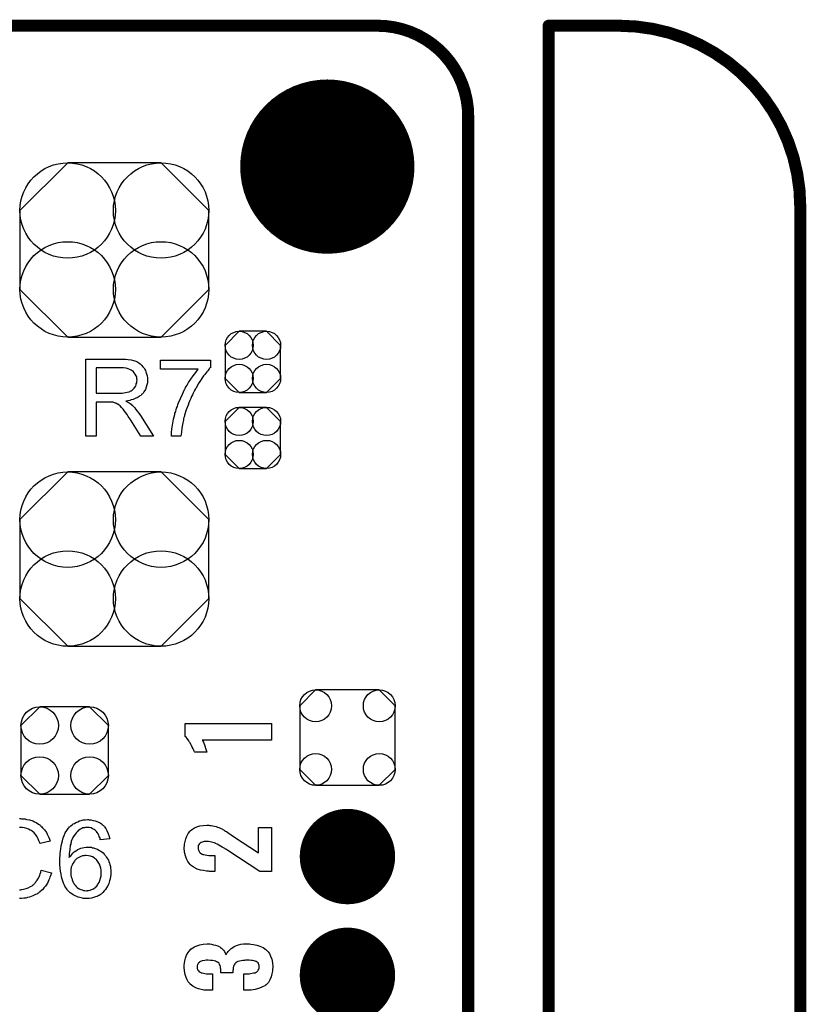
# Model space of a CAD drawing. Extents: x -0.07 to 0.95, y -0.15 to 2.1.
# Tile 26 of 26: x 0.56 to 0.95, y 1.61 to 2.1. Entities that reach past the tile are written whole.
import ezdxf

# ---------------------------------------------------------------- set-up
doc = ezdxf.new("R2010")
doc.units = 0
doc.layers.get('0').update_dxf_attribs({"linetype": 'CONTINUOUS'})
for name, color, linetype in [('gko', 6, 'CONTINUOUS'), ('gto', 2, 'CONTINUOUS'), ('gts', 1, 'CONTINUOUS')]:
    doc.layers.add(name, color=color, linetype=linetype)

# ---------------------------------------------------------------- blocks, each defined once
blk = doc.blocks.new('D63')
at = {"const_width": 0.003}
blk.add_lwpolyline([(-0.0015, 0, 1), (0.0015, 0, 1)], format="xyb", close=True, dxfattribs=at)
blk = doc.blocks.new('D60')
at = {"const_width": 0.0433}
blk.add_lwpolyline([(-0.02165, 0, 1), (0.02165, 0, 1)], format="xyb", close=True, dxfattribs=at)
blk = doc.blocks.new('D110')
blk.add_lwpolyline([(0.0469, -0.0196), (0.0469, 0.0196), (0.0232, 0.0433), (-0.0232, 0.0433), (-0.0469, 0.0196), (-0.0469, -0.0196), (-0.0232, -0.0433), (0.0232, -0.0433)], close=True)
for centre in [(-0.0232, 0.0196), (0.0232, 0.0196), (-0.0232, -0.0196), (0.0232, -0.0196)]:
    blk.add_circle(centre, 0.0237)
blk = doc.blocks.new('D121')
blk.add_lwpolyline([(0.0217, -0.0124), (0.0217, 0.0124), (0.0124, 0.0217), (-0.0124, 0.0217), (-0.0217, 0.0124), (-0.0217, -0.0124), (-0.0124, -0.0217), (0.0124, -0.0217)], close=True)
for centre in [(-0.0124, 0.0124), (0.0124, 0.0124), (-0.0124, -0.0124), (0.0124, -0.0124)]:
    blk.add_circle(centre, 0.0093)
blk = doc.blocks.new('D122')
blk.add_lwpolyline([(-0.0068, -0.0152), (0.0068, -0.0152), (0.0138, -0.0082), (0.0138, 0.0082), (0.0068, 0.0152), (-0.0068, 0.0152), (-0.0138, 0.0082), (-0.0138, -0.0082)], close=True)
for centre in [(-0.0068, 0.0082), (0.0068, 0.0082), (-0.0068, -0.0082), (0.0068, -0.0082)]:
    blk.add_circle(centre, 0.007)
blk = doc.blocks.new('D75')
at = {"const_width": 0.0237}
blk.add_lwpolyline([(-0.01185, 0, 1), (0.01185, 0, 1)], format="xyb", close=True, dxfattribs=at)
blk = doc.blocks.new('D76')
blk.add_lwpolyline([(0.0158, 0.0237), (-0.0158, 0.0237), (-0.0237, 0.0158), (-0.0237, -0.0158), (-0.0158, -0.0237), (0.0158, -0.0237), (0.0237, -0.0158), (0.0237, 0.0158)], close=True)
for centre in [(-0.0158, 0.0158), (0.0158, 0.0158), (-0.0158, -0.0158), (0.0158, -0.0158)]:
    blk.add_circle(centre, 0.0079)

msp = doc.modelspace()

# ---------------------------------------------------------------- linework, layer by layer
at = {"layer": 'gko', "color": 6, "const_width": 0.006}
for points in [[(0.161, 2.1), (0.741, 2.1)], [(0.826, 0.9764), (0.826, 2.1)], [(0.826, 2.1), (0.861, 2.1)], [(0.786, 2.055), (0.786, 2.055)], [(0.786, 2.055), (0.786, 2.055)], [(0.786, 1.06), (0.786, 2.055)], [(0.951, 2.01), (0.951, 2.01)], [(0.951, 2.01), (0.951, 2.01)], [(0.951, -0.05), (0.951, 2.01)]]:
    msp.add_lwpolyline(points, dxfattribs=at)
for points in [[(0.786, 2.055, 0.414214), (0.741, 2.1)], [(0.951, 2.01, 0.414214), (0.861, 2.1)]]:
    msp.add_lwpolyline(points, format="xyb", dxfattribs=at)
at = {"layer": 'gto', "color": 2}
for points in [[(0.6143, 1.9344), (0.6148, 1.9344), (0.6159, 1.9343), (0.6171, 1.9341), (0.6185, 1.934), (0.6197, 1.9337), (0.6203, 1.9335), (0.6208, 1.9334), (0.6209, 1.9334), (0.6209, 1.9333), (0.6213, 1.9331), (0.6218, 1.9329), (0.6224, 1.9325), (0.623, 1.932), (0.6237, 1.9314), (0.6244, 1.9306), (0.6251, 1.9297), (0.6251, 1.9296), (0.6251, 1.9296), (0.6254, 1.9292), (0.6256, 1.9287), (0.6259, 1.928), (0.6262, 1.9271), (0.6265, 1.9261), (0.6266, 1.9251), (0.6267, 1.9239), (0.6267, 1.9239), (0.6267, 1.9238), (0.6267, 1.9235), (0.6266, 1.9233), (0.6266, 1.9229), (0.6266, 1.9225), (0.6264, 1.9215), (0.626, 1.9204), (0.6256, 1.9193), (0.6249, 1.9181), (0.6245, 1.9175), (0.624, 1.917), (0.624, 1.9169), (0.6239, 1.9169), (0.6237, 1.9167), (0.6235, 1.9165), (0.6233, 1.9163), (0.6229, 1.9161), (0.6225, 1.9158), (0.622, 1.9155), (0.6215, 1.9152), (0.6209, 1.9149), (0.6202, 1.9146), (0.6195, 1.9143), (0.6186, 1.9141), (0.6178, 1.9138), (0.6169, 1.9136), (0.6159, 1.9135), (0.616, 1.9134), (0.6162, 1.9133), (0.6165, 1.9131), (0.617, 1.9129), (0.618, 1.9123), (0.6185, 1.9119), (0.6189, 1.9115), (0.619, 1.9114), (0.6193, 1.9112), (0.6198, 1.9107), (0.6203, 1.9102), (0.6209, 1.9094), (0.6216, 1.9085), (0.6224, 1.9075), (0.6231, 1.9064), (0.6297, 1.896), (0.6234, 1.896), (0.6184, 1.904), (0.6184, 1.904), (0.6183, 1.9042), (0.6181, 1.9043), (0.618, 1.9045), (0.6176, 1.9052), (0.6171, 1.9059), (0.6165, 1.9068), (0.6159, 1.9077), (0.6153, 1.9085), (0.6147, 1.9093), (0.6146, 1.9093), (0.6145, 1.9095), (0.6142, 1.9099), (0.6138, 1.9103), (0.613, 1.9111), (0.6125, 1.9115), (0.6121, 1.9118), (0.612, 1.9119), (0.6119, 1.9119), (0.6117, 1.912), (0.6114, 1.9122), (0.611, 1.9124), (0.6107, 1.9125), (0.6098, 1.9128), (0.6097, 1.9128), (0.6096, 1.9129), (0.6094, 1.9129), (0.6091, 1.9129), (0.6087, 1.913), (0.6083, 1.913), (0.6077, 1.913), (0.6011, 1.913), (0.6011, 1.896), (0.596, 1.896), (0.596, 1.9344), (0.6138, 1.9344), (0.6143, 1.9344)], [(0.6579, 1.9302), (0.6579, 1.9301), (0.6578, 1.93), (0.6575, 1.9298), (0.6573, 1.9295), (0.657, 1.9291), (0.6566, 1.9286), (0.6561, 1.9281), (0.6556, 1.9274), (0.6551, 1.9267), (0.6545, 1.926), (0.6539, 1.9251), (0.6533, 1.9242), (0.6526, 1.9232), (0.6519, 1.9221), (0.6513, 1.921), (0.6506, 1.9198), (0.6506, 1.9198), (0.6504, 1.9195), (0.6503, 1.9192), (0.65, 1.9187), (0.6497, 1.9181), (0.6494, 1.9174), (0.649, 1.9166), (0.6486, 1.9158), (0.6482, 1.9148), (0.6477, 1.9138), (0.6472, 1.9126), (0.6468, 1.9115), (0.6459, 1.9091), (0.6451, 1.9065), (0.6451, 1.9065), (0.645, 1.9063), (0.645, 1.906), (0.6448, 1.9057), (0.6447, 1.9053), (0.6446, 1.9047), (0.6445, 1.9041), (0.6443, 1.9034), (0.6442, 1.9027), (0.644, 1.9018), (0.6437, 1.9001), (0.6435, 1.8981), (0.6433, 1.896), (0.6385, 1.896), (0.6385, 1.8961), (0.6385, 1.8962), (0.6385, 1.8964), (0.6385, 1.8968), (0.6385, 1.8972), (0.6386, 1.8978), (0.6386, 1.8984), (0.6387, 1.8991), (0.6388, 1.8998), (0.6389, 1.9006), (0.6391, 1.9016), (0.6392, 1.9025), (0.6394, 1.9035), (0.6396, 1.9046), (0.6402, 1.9069), (0.6402, 1.9069), (0.6402, 1.9072), (0.6403, 1.9075), (0.6405, 1.908), (0.6407, 1.9085), (0.6409, 1.9092), (0.6411, 1.91), (0.6415, 1.9108), (0.6418, 1.9118), (0.6421, 1.9127), (0.643, 1.9148), (0.644, 1.917), (0.6451, 1.9193), (0.6451, 1.9193), (0.6452, 1.9195), (0.6454, 1.9198), (0.6456, 1.9203), (0.6459, 1.9208), (0.6463, 1.9214), (0.6467, 1.922), (0.6471, 1.9228), (0.6482, 1.9244), (0.6493, 1.926), (0.6506, 1.9277), (0.6519, 1.9294), (0.6331, 1.9294), (0.6331, 1.9339), (0.6579, 1.9339), (0.6579, 1.9302)], [(0.6132, 1.9301), (0.6011, 1.9301), (0.6011, 1.9174), (0.6125, 1.9174), (0.6132, 1.9175), (0.614, 1.9175), (0.6149, 1.9176), (0.6158, 1.9177), (0.6166, 1.9179), (0.6174, 1.9181), (0.6175, 1.9181), (0.6178, 1.9183), (0.6181, 1.9184), (0.6185, 1.9186), (0.619, 1.919), (0.6195, 1.9194), (0.62, 1.9199), (0.6204, 1.9204), (0.6205, 1.9205), (0.6206, 1.9207), (0.6208, 1.921), (0.621, 1.9215), (0.6211, 1.922), (0.6213, 1.9225), (0.6214, 1.9232), (0.6215, 1.9239), (0.6215, 1.9239), (0.6215, 1.924), (0.6214, 1.9243), (0.6214, 1.9248), (0.6213, 1.9255), (0.621, 1.9261), (0.6206, 1.9269), (0.6201, 1.9276), (0.6195, 1.9284), (0.6194, 1.9284), (0.6191, 1.9286), (0.6186, 1.9289), (0.6179, 1.9292), (0.6171, 1.9296), (0.616, 1.9299), (0.6147, 1.9301), (0.6132, 1.9301)], [(0.6882, 1.7451), (0.6539, 1.7451), (0.654, 1.745), (0.6541, 1.7448), (0.6542, 1.7445), (0.6544, 1.7441), (0.6546, 1.7435), (0.6549, 1.7427), (0.6553, 1.7417), (0.6553, 1.7416), (0.6553, 1.7414), (0.6555, 1.741), (0.6557, 1.7406), (0.656, 1.7396), (0.6562, 1.7392), (0.6563, 1.739), (0.6502, 1.739), (0.6502, 1.7391), (0.65, 1.7393), (0.6498, 1.7396), (0.6496, 1.7401), (0.6493, 1.7408), (0.6489, 1.7416), (0.6485, 1.7424), (0.648, 1.7433), (0.6479, 1.7434), (0.6478, 1.7437), (0.6475, 1.7441), (0.6472, 1.7447), (0.6463, 1.7459), (0.6458, 1.7465), (0.6454, 1.7469), (0.6454, 1.7533), (0.6882, 1.7533), (0.6882, 1.7451)], [(0.564, 1.706), (0.5645, 1.706), (0.5651, 1.7059), (0.5658, 1.7059), (0.5665, 1.7057), (0.568, 1.7054), (0.5696, 1.7049), (0.5705, 1.7045), (0.5713, 1.7041), (0.572, 1.7036), (0.5728, 1.7031), (0.5729, 1.7031), (0.573, 1.703), (0.5732, 1.7029), (0.5735, 1.7026), (0.5737, 1.7023), (0.5741, 1.7019), (0.5745, 1.7015), (0.575, 1.701), (0.5754, 1.7005), (0.5759, 1.6998), (0.5764, 1.6991), (0.5768, 1.6984), (0.5772, 1.6976), (0.5776, 1.6967), (0.578, 1.6959), (0.5783, 1.6949), (0.5733, 1.6937), (0.5733, 1.6938), (0.5732, 1.6939), (0.5731, 1.6941), (0.573, 1.6944), (0.5729, 1.6947), (0.5727, 1.6951), (0.5723, 1.696), (0.5718, 1.697), (0.5711, 1.698), (0.5703, 1.699), (0.5694, 1.6998), (0.5693, 1.6999), (0.5689, 1.7001), (0.5684, 1.7004), (0.5676, 1.7008), (0.5667, 1.7011), (0.5656, 1.7015), (0.5644, 1.7017), (0.563, 1.7017)], [(0.5631, 1.7061), (0.5636, 1.7061), (0.564, 1.706)], [(0.5977, 1.7055), (0.5981, 1.7055), (0.5985, 1.7055), (0.5996, 1.7052), (0.6007, 1.705), (0.6019, 1.7045), (0.6032, 1.7039), (0.6038, 1.7035), (0.6043, 1.703), (0.6044, 1.703), (0.6044, 1.7029), (0.6046, 1.7027), (0.6048, 1.7026), (0.6051, 1.7023), (0.6053, 1.702), (0.6059, 1.7012), (0.6065, 1.7002), (0.607, 1.699), (0.6075, 1.6976), (0.6079, 1.696), (0.6032, 1.6956), (0.6032, 1.6957), (0.6031, 1.6957), (0.6031, 1.6961), (0.6029, 1.6966), (0.6027, 1.6972), (0.6024, 1.6979), (0.6021, 1.6985), (0.6017, 1.6991), (0.6013, 1.6996), (0.6012, 1.6997), (0.601, 1.7), (0.6006, 1.7003), (0.6001, 1.7007), (0.5993, 1.701), (0.5986, 1.7014), (0.5976, 1.7016), (0.5966, 1.7017), (0.5962, 1.7017), (0.5958, 1.7016), (0.5953, 1.7015), (0.5946, 1.7014), (0.594, 1.7011), (0.5933, 1.7009), (0.5926, 1.7004), (0.5925, 1.7004), (0.5922, 1.7001), (0.5918, 1.6997), (0.5913, 1.6992), (0.5908, 1.6985), (0.5902, 1.6977), (0.5896, 1.6967), (0.5891, 1.6956), (0.5891, 1.6956), (0.589, 1.6955), (0.589, 1.6953), (0.5888, 1.6951), (0.5888, 1.6947), (0.5887, 1.6944), (0.5886, 1.6939), (0.5885, 1.6934), (0.5883, 1.6928), (0.5882, 1.6921), (0.5881, 1.6914), (0.588, 1.6906), (0.5879, 1.6897), (0.5878, 1.6888), (0.5878, 1.6878), (0.5878, 1.6868), (0.5878, 1.6869), (0.5881, 1.6872), (0.5885, 1.6876), (0.589, 1.6882), (0.5895, 1.6889), (0.5902, 1.6895), (0.591, 1.6901), (0.5919, 1.6906), (0.592, 1.6906), (0.592, 1.6907), (0.5923, 1.6909), (0.5928, 1.691), (0.5935, 1.6913), (0.5943, 1.6915), (0.5952, 1.6917), (0.5961, 1.6919), (0.5971, 1.6919), (0.5976, 1.6919), (0.5979, 1.6919), (0.5983, 1.6918), (0.5988, 1.6918), (0.5993, 1.6916), (0.5999, 1.6915), (0.6012, 1.6911), (0.6018, 1.6908), (0.6025, 1.6904), (0.6032, 1.69), (0.6039, 1.6896), (0.6046, 1.689), (0.6052, 1.6884), (0.6052, 1.6884), (0.6053, 1.6883), (0.6055, 1.6881), (0.6057, 1.6878), (0.6059, 1.6874), (0.6062, 1.687), (0.6065, 1.6865), (0.6068, 1.686), (0.6072, 1.6854), (0.6074, 1.6847), (0.6077, 1.6839), (0.608, 1.6832), (0.6082, 1.6823), (0.6083, 1.6814), (0.6084, 1.6804), (0.6085, 1.6794), (0.6085, 1.6794), (0.6085, 1.6793), (0.6085, 1.6791), (0.6085, 1.6788), (0.6084, 1.6785), (0.6084, 1.6782), (0.6083, 1.6773), (0.6081, 1.6762), (0.6078, 1.6751), (0.6074, 1.6739), (0.6069, 1.6727), (0.6069, 1.6727), (0.6068, 1.6726), (0.6067, 1.6724), (0.6066, 1.6722), (0.6063, 1.6717), (0.6058, 1.6709), (0.6052, 1.6702), (0.6044, 1.6694), (0.6036, 1.6686), (0.6026, 1.6679), (0.6026, 1.6679), (0.6025, 1.6679), (0.6023, 1.6678), (0.6021, 1.6677), (0.6016, 1.6674), (0.6008, 1.6672), (0.5999, 1.6668), (0.5988, 1.6666), (0.5977, 1.6664), (0.5964, 1.6663), (0.5961, 1.6663), (0.5958, 1.6664), (0.5954, 1.6664), (0.5949, 1.6664), (0.5943, 1.6666), (0.5937, 1.6667), (0.593, 1.6669), (0.5922, 1.6671), (0.5915, 1.6674), (0.5907, 1.6677), (0.5898, 1.6682), (0.5891, 1.6687), (0.5883, 1.6692), (0.5875, 1.6699), (0.5868, 1.6707), (0.5867, 1.6707), (0.5866, 1.6709), (0.5865, 1.6711), (0.5862, 1.6715), (0.5859, 1.672), (0.5856, 1.6725), (0.5853, 1.6733), (0.585, 1.674), (0.5846, 1.675), (0.5842, 1.676), (0.584, 1.6772), (0.5837, 1.6785), (0.5834, 1.6799), (0.5832, 1.6815), (0.5831, 1.6832), (0.5831, 1.6849), (0.5831, 1.685), (0.5831, 1.685), (0.5831, 1.6852), (0.5831, 1.6854), (0.5831, 1.686), (0.5831, 1.6868), (0.5832, 1.6876), (0.5833, 1.6887), (0.5834, 1.6899), (0.5836, 1.6911), (0.5838, 1.6924), (0.5841, 1.6938), (0.5844, 1.6951), (0.5848, 1.6965), (0.5853, 1.6977), (0.5858, 1.699), (0.5865, 1.7001), (0.5872, 1.7011), (0.5872, 1.7012), (0.5873, 1.7013), (0.5876, 1.7015), (0.5878, 1.7019), (0.5882, 1.7022), (0.5886, 1.7025), (0.5892, 1.703), (0.5897, 1.7034), (0.5904, 1.7037), (0.5911, 1.7042), (0.592, 1.7045), (0.5928, 1.7049), (0.5937, 1.7052), (0.5947, 1.7054), (0.5958, 1.7055), (0.5969, 1.7056), (0.5973, 1.7056), (0.5977, 1.7055)], [(0.6577, 1.7027), (0.6583, 1.7027), (0.6591, 1.7025), (0.6608, 1.7021), (0.6608, 1.7021), (0.6611, 1.702), (0.6615, 1.7018), (0.6621, 1.7016), (0.6633, 1.7011), (0.6647, 1.7003), (0.6648, 1.7002), (0.665, 1.7002), (0.6653, 1.6999), (0.6659, 1.6996), (0.6666, 1.6992), (0.6673, 1.6986), (0.6683, 1.698), (0.6694, 1.6972), (0.6818, 1.689), (0.6818, 1.7017), (0.6882, 1.7017), (0.6882, 1.6798), (0.6825, 1.6798), (0.6665, 1.6902), (0.6655, 1.6908), (0.6653, 1.6909), (0.665, 1.6912), (0.6644, 1.6915), (0.6638, 1.6919), (0.6629, 1.6924), (0.6621, 1.6929), (0.6613, 1.6933), (0.6605, 1.6937), (0.6604, 1.6938), (0.6602, 1.6939), (0.6598, 1.6941), (0.6592, 1.6942), (0.6585, 1.6944), (0.6578, 1.6946), (0.6569, 1.6947), (0.6553, 1.6947), (0.6548, 1.6947), (0.6538, 1.6944), (0.6533, 1.6942), (0.6528, 1.6939), (0.6528, 1.6939), (0.6527, 1.6937), (0.6523, 1.6933), (0.6519, 1.6927), (0.6518, 1.6922), (0.6518, 1.6917), (0.6518, 1.6916), (0.6518, 1.6913), (0.6518, 1.6909), (0.652, 1.6905), (0.6522, 1.69), (0.6525, 1.6894), (0.6529, 1.689), (0.6535, 1.6886), (0.6536, 1.6886), (0.6538, 1.6884), (0.6542, 1.6883), (0.6547, 1.6882), (0.6553, 1.688), (0.6562, 1.6879), (0.6571, 1.6877), (0.6601, 1.6877), (0.6601, 1.6798), (0.6574, 1.6798), (0.657, 1.6799), (0.6565, 1.6799), (0.6559, 1.68), (0.6545, 1.6802), (0.653, 1.6805), (0.6514, 1.681), (0.6498, 1.6817), (0.6484, 1.6827), (0.6483, 1.6828), (0.6478, 1.6832), (0.6473, 1.6839), (0.6467, 1.6848), (0.646, 1.6861), (0.6455, 1.6876), (0.6451, 1.6894), (0.6449, 1.6915), (0.6449, 1.6916), (0.6449, 1.6917), (0.6449, 1.692), (0.645, 1.6924), (0.6451, 1.6934), (0.6453, 1.6947), (0.6457, 1.696), (0.6462, 1.6974), (0.6468, 1.6987), (0.6478, 1.6999), (0.648, 1.7001), (0.6483, 1.7004), (0.649, 1.7008), (0.65, 1.7014), (0.6512, 1.7019), (0.6526, 1.7024), (0.6543, 1.7027), (0.6562, 1.7028), (0.6571, 1.7028), (0.6577, 1.7027)], [(0.5962, 1.6878), (0.5958, 1.6878), (0.5956, 1.6877), (0.5951, 1.6876), (0.5943, 1.6875), (0.5935, 1.6872), (0.5925, 1.6868), (0.5916, 1.6862), (0.5907, 1.6854), (0.5906, 1.6853), (0.5904, 1.685), (0.59, 1.6845), (0.5896, 1.6838), (0.5892, 1.683), (0.5888, 1.6819), (0.5886, 1.6808), (0.5885, 1.6794), (0.5885, 1.6793), (0.5885, 1.679), (0.5886, 1.6785), (0.5886, 1.6779), (0.5887, 1.6772), (0.589, 1.6764), (0.5892, 1.6756), (0.5895, 1.6748), (0.5896, 1.6747), (0.5897, 1.6744), (0.59, 1.674), (0.5903, 1.6735), (0.5907, 1.673), (0.5912, 1.6724), (0.5917, 1.6719), (0.5924, 1.6714), (0.5925, 1.6713), (0.5927, 1.6712), (0.5931, 1.671), (0.5936, 1.6708), (0.5942, 1.6706), (0.5948, 1.6704), (0.5956, 1.6703), (0.5963, 1.6702), (0.5966, 1.6702), (0.5968, 1.6703), (0.5974, 1.6703), (0.5981, 1.6705), (0.5989, 1.6708), (0.5998, 1.6712), (0.6007, 1.6718), (0.6011, 1.6722), (0.6015, 1.6726), (0.6015, 1.6727), (0.6016, 1.6727), (0.6018, 1.6731), (0.6022, 1.6736), (0.6026, 1.6743), (0.603, 1.6753), (0.6033, 1.6764), (0.6036, 1.6777), (0.6037, 1.6792), (0.6037, 1.6792), (0.6037, 1.6793), (0.6037, 1.6795), (0.6036, 1.6798), (0.6036, 1.6802), (0.6036, 1.6805), (0.6034, 1.6814), (0.6032, 1.6824), (0.6028, 1.6835), (0.6022, 1.6845), (0.6015, 1.6854), (0.6014, 1.6855), (0.6011, 1.6858), (0.6007, 1.6861), (0.6001, 1.6866), (0.5993, 1.687), (0.5984, 1.6874), (0.5973, 1.6876), (0.5962, 1.6878)], [(0.563, 1.6707), (0.5633, 1.6707), (0.5637, 1.6707), (0.5641, 1.6708), (0.5651, 1.671), (0.5663, 1.6713), (0.5674, 1.6717), (0.5686, 1.6723), (0.5693, 1.6727), (0.5698, 1.6731), (0.5699, 1.6732), (0.5699, 1.6732), (0.5701, 1.6734), (0.5703, 1.6735), (0.5705, 1.6738), (0.5708, 1.6742), (0.5711, 1.6745), (0.5714, 1.6749), (0.5718, 1.6754), (0.5721, 1.676), (0.5725, 1.6765), (0.5728, 1.6772), (0.5731, 1.6779), (0.5734, 1.6787), (0.5736, 1.6795), (0.5739, 1.6804), (0.579, 1.6792), (0.579, 1.6791), (0.5789, 1.6789), (0.5788, 1.6785), (0.5786, 1.6781), (0.5785, 1.6776), (0.5782, 1.677), (0.578, 1.6763), (0.5776, 1.6756), (0.5769, 1.674), (0.5759, 1.6725), (0.5752, 1.6717), (0.5746, 1.6709), (0.574, 1.6703), (0.5732, 1.6696), (0.5731, 1.6696), (0.573, 1.6694), (0.5727, 1.6693), (0.5725, 1.6691), (0.572, 1.6688), (0.5716, 1.6686), (0.571, 1.6683), (0.5704, 1.668), (0.5696, 1.6677), (0.5689, 1.6674), (0.568, 1.6671), (0.5671, 1.6668), (0.5662, 1.6666), (0.5652, 1.6665), (0.5641, 1.6664), (0.563, 1.6663)], [(0.6773, 1.6438), (0.678, 1.6437), (0.6793, 1.6435), (0.6809, 1.6432), (0.6825, 1.6427), (0.6841, 1.642), (0.6855, 1.6411), (0.6857, 1.6409), (0.686, 1.6406), (0.6866, 1.6399), (0.6872, 1.639), (0.6878, 1.6378), (0.6884, 1.6363), (0.6887, 1.6344), (0.6889, 1.6324), (0.6889, 1.6323), (0.6889, 1.6321), (0.6889, 1.6318), (0.6888, 1.6314), (0.6888, 1.6309), (0.6887, 1.6303), (0.6885, 1.6289), (0.6881, 1.6274), (0.6875, 1.626), (0.6867, 1.6246), (0.6856, 1.6234), (0.6854, 1.6234), (0.685, 1.623), (0.6842, 1.6226), (0.6832, 1.6221), (0.6818, 1.6216), (0.6802, 1.6212), (0.6782, 1.6209), (0.6761, 1.6208), (0.6746, 1.6208), (0.6746, 1.6289), (0.6765, 1.6289), (0.6772, 1.629), (0.6778, 1.6291), (0.6794, 1.6294), (0.6802, 1.6295), (0.6807, 1.6298), (0.6808, 1.6298), (0.681, 1.6299), (0.6812, 1.6301), (0.6814, 1.6304), (0.6817, 1.6308), (0.6819, 1.6312), (0.6821, 1.6318), (0.6822, 1.6324), (0.6822, 1.6325), (0.6822, 1.6328), (0.6821, 1.6331), (0.682, 1.6335), (0.6818, 1.6339), (0.6816, 1.6344), (0.6812, 1.6348), (0.6807, 1.635), (0.6807, 1.635), (0.6805, 1.6351), (0.6801, 1.6353), (0.6796, 1.6354), (0.6789, 1.6355), (0.6781, 1.6356), (0.6772, 1.6357), (0.6754, 1.6357), (0.6748, 1.6356), (0.674, 1.6356), (0.6723, 1.6353), (0.6715, 1.635), (0.6708, 1.6347), (0.6708, 1.6346), (0.6706, 1.6345), (0.6703, 1.6343), (0.67, 1.6339), (0.6697, 1.6334), (0.6694, 1.6327), (0.6693, 1.6319), (0.6692, 1.631), (0.6692, 1.6309), (0.6691, 1.6308), (0.6691, 1.6306), (0.6691, 1.6304), (0.6691, 1.6299), (0.6691, 1.6295), (0.6631, 1.6295), (0.6631, 1.6309), (0.6631, 1.6309), (0.6631, 1.6313), (0.663, 1.6318), (0.6629, 1.6324), (0.6628, 1.633), (0.6625, 1.6336), (0.6622, 1.6342), (0.6617, 1.6346), (0.6616, 1.6347), (0.6614, 1.6348), (0.661, 1.6349), (0.6605, 1.6352), (0.6598, 1.6354), (0.6589, 1.6355), (0.6579, 1.6356), (0.6568, 1.6357), (0.6558, 1.6357), (0.6552, 1.6356), (0.6538, 1.6354), (0.6533, 1.6352), (0.6527, 1.6349), (0.6526, 1.6349), (0.6524, 1.6348), (0.6523, 1.6346), (0.652, 1.6344), (0.6518, 1.6339), (0.6515, 1.6335), (0.6514, 1.6329), (0.6513, 1.6323), (0.6513, 1.6322), (0.6513, 1.6319), (0.6514, 1.6316), (0.6515, 1.6313), (0.6517, 1.6308), (0.652, 1.6304), (0.6523, 1.63), (0.6528, 1.6297), (0.6529, 1.6297), (0.6531, 1.6296), (0.6534, 1.6294), (0.6539, 1.6294), (0.6545, 1.6292), (0.6552, 1.6291), (0.656, 1.629), (0.657, 1.6289), (0.6589, 1.6289), (0.6589, 1.6208), (0.6561, 1.6208), (0.6557, 1.6209), (0.6552, 1.6209), (0.6547, 1.6209), (0.6534, 1.6212), (0.652, 1.6215), (0.6506, 1.622), (0.6492, 1.6228), (0.6479, 1.6238), (0.6478, 1.6239), (0.6474, 1.6244), (0.6469, 1.625), (0.6463, 1.6259), (0.6458, 1.6272), (0.6453, 1.6286), (0.645, 1.6304), (0.6448, 1.6323), (0.6448, 1.6324), (0.6448, 1.6325), (0.6448, 1.6328), (0.6449, 1.6332), (0.645, 1.6342), (0.6452, 1.6354), (0.6456, 1.6368), (0.6461, 1.6382), (0.6468, 1.6395), (0.6478, 1.6408), (0.648, 1.6409), (0.6483, 1.6413), (0.6491, 1.6418), (0.65, 1.6423), (0.6512, 1.6428), (0.6527, 1.6433), (0.6543, 1.6437), (0.6563, 1.6438), (0.6569, 1.6438), (0.6577, 1.6438), (0.6585, 1.6437), (0.6595, 1.6434), (0.6605, 1.6432), (0.6616, 1.6428), (0.6626, 1.6423), (0.6627, 1.6422), (0.663, 1.642), (0.6634, 1.6417), (0.6639, 1.6412), (0.6644, 1.6407), (0.6649, 1.64), (0.6653, 1.6392), (0.6657, 1.6384), (0.6657, 1.6384), (0.6658, 1.6386), (0.6659, 1.6389), (0.6661, 1.6392), (0.6664, 1.6396), (0.6668, 1.6401), (0.6672, 1.6406), (0.6677, 1.6411), (0.6683, 1.6416), (0.669, 1.6421), (0.6698, 1.6426), (0.6708, 1.643), (0.6718, 1.6433), (0.6731, 1.6436), (0.6743, 1.6438), (0.6758, 1.6438), (0.6768, 1.6438), (0.6773, 1.6438)]]:
    msp.add_lwpolyline(points, dxfattribs=at)

# ---------------------------------------------------------------- block references
at = {"layer": 'gko'}
for p in [(0.741, 2.1), (0.741, 2.1), (0.826, 2.1), (0.826, 2.1), (0.861, 2.1), (0.861, 2.1), (0.786, 2.055), (0.786, 2.055), (0.786, 2.055), (0.786, 2.055), (0.951, 2.01), (0.951, 2.01), (0.951, 2.01), (0.951, 2.01)]:
    msp.add_blockref('D63', p, dxfattribs=at)
at = {"layer": 'gts'}
for name, p in [('D60', (0.716, 2.03)), ('D110', (0.6102, 1.9886)), ('D122', (0.679, 1.933)), ('D122', (0.679, 1.8952)), ('D110', (0.6102, 1.835)), ('D76', (0.726, 1.7463)), ('D121', (0.5855, 1.7399)), ('D75', (0.726, 1.6872)), ('D75', (0.726, 1.6282))]:
    msp.add_blockref(name, p, dxfattribs=at)

doc.saveas('drawing.dxf')
